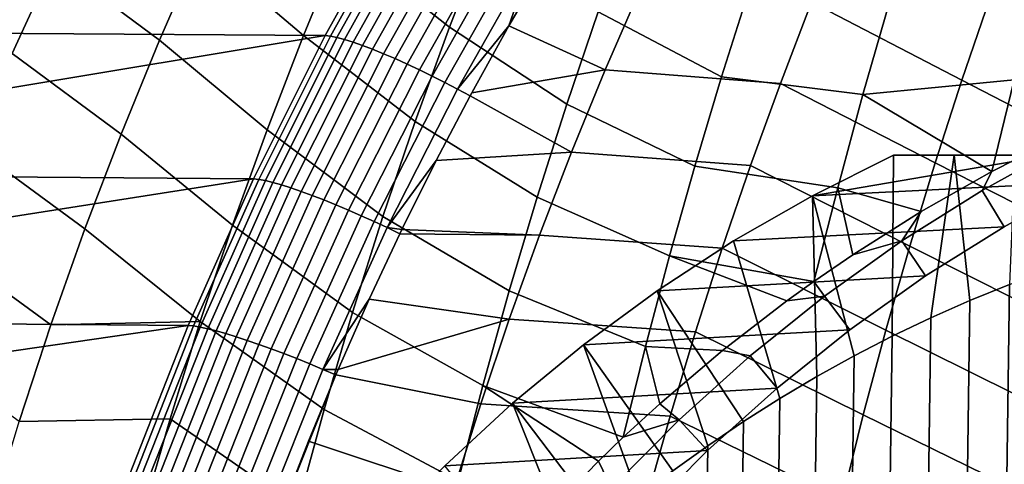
# Model space of a CAD drawing. Header units: metres. Extents: x -365 to 28, y -28 to 28.
# Tile 25 of 256: x -234 to -227, y 9 to 12. Entities that reach past the tile are written whole.
import ezdxf

# ---------------------------------------------------------------- set-up
doc = ezdxf.new("R2010")
doc.units = ezdxf.units.M
doc.layers.add('solid_24_501_103_XXX', color=7, linetype='CONTINUOUS')

msp = doc.modelspace()

# ---------------------------------------------------------------- linework, layer by layer
at = {"layer": 'solid_24_501_103_XXX'}
for points in [[(-232.356384, 13.079275, 135.205032), (-231.665588, 12.478968, 134.780579), (-231.932602, 11.830925, 134.752518), (-232.651596, 12.44318, 135.199127)], [(-231.384979, 13.119194, 134.810669), (-230.668228, 12.535338, 134.377579), (-230.918777, 11.888345, 134.327957), (-231.665588, 12.478968, 134.780579)], [(-234.316971, 12.952332, 136.036926), (-233.664352, 12.343295, 135.63382), (-233.955093, 11.705662, 135.652542), (-234.635391, 12.325809, 136.082458)], [(-232.932571, 11.799019, 135.194), (-233.664352, 12.343295, 135.63382), (-233.358963, 12.972783, 135.614563), (-232.651596, 12.44318, 135.199127)], [(-231.781723, 11.83214, 149.179504), (-231.241806, 12.802989, 149.011429), (-235.907837, 11.984838, 137.594818), (-235.976273, 11.859282, 137.611267)], [(-231.744705, 11.827588, 149.271988), (-231.204666, 12.798217, 149.10466), (-231.241806, 12.802989, 149.011429), (-231.781723, 11.83214, 149.179504)], [(-231.204666, 12.798217, 149.10466), (-231.744705, 11.827588, 149.271988), (-231.699844, 11.818282, 149.360565), (-231.159821, 12.788226, 149.194031)], [(-231.159821, 12.788226, 149.194031), (-231.699844, 11.818282, 149.360565), (-231.647629, 11.804311, 149.444382), (-231.107712, 12.773108, 149.278595)], [(-231.107712, 12.773108, 149.278595), (-231.647629, 11.804311, 149.444382), (-231.588562, 11.785812, 149.522568), (-231.048859, 12.753016, 149.357529)], [(-231.048859, 12.753016, 149.357529), (-231.588562, 11.785812, 149.522568), (-231.523224, 11.762972, 149.594376), (-230.983887, 12.728152, 149.430023)], [(-230.983887, 12.728152, 149.430023), (-231.523224, 11.762972, 149.594376), (-231.452286, 11.736016, 149.659073), (-230.913406, 12.698769, 149.495346)], [(-230.913406, 12.698769, 149.495346), (-231.452286, 11.736016, 149.659073), (-231.376434, 11.705214, 149.716019), (-230.838165, 12.66516, 149.552841)], [(-230.838165, 12.66516, 149.552841), (-231.376434, 11.705214, 149.716019), (-231.296417, 11.67087, 149.764664), (-230.758911, 12.627667, 149.601913)], [(-226.10643, 11.536844, 148.911423), (-225.936325, 12.109694, 148.815186), (-226.962952, 12.65357, 148.984955), (-227.16568, 12.090295, 149.083694)], [(-230.758911, 12.627667, 149.601913), (-231.296417, 11.67087, 149.764664), (-231.213058, 11.633327, 149.804489), (-230.676437, 12.586669, 149.64209)], [(-230.676437, 12.586669, 149.64209), (-231.213058, 11.633327, 149.804489), (-231.127167, 11.592957, 149.835129), (-230.591599, 12.542579, 149.672958)], [(-229.655121, 12.629382, 133.993729), (-228.833466, 12.157479, 133.548172), (-229.029007, 11.543442, 133.46814), (-229.884842, 11.995594, 133.924988)], [(-227.359589, 11.521461, 149.177917), (-227.16568, 12.090295, 149.083694), (-228.175369, 12.622364, 149.250076), (-228.402527, 12.063709, 149.345703)], [(-230.591599, 12.542579, 149.672958), (-231.127167, 11.592957, 149.835129), (-231.039612, 11.550164, 149.856277), (-230.505219, 12.495841, 149.694199)], [(-230.668228, 12.535338, 134.377579), (-229.884842, 11.995594, 133.924988), (-230.103043, 11.355357, 133.860214), (-230.918777, 11.888345, 134.327957)], [(-231.665588, 12.478968, 134.780579), (-230.918777, 11.888345, 134.327957), (-231.156418, 11.23428, 134.281433), (-231.932602, 11.830925, 134.752518)], [(-230.505219, 12.495841, 149.694199), (-231.039612, 11.550164, 149.856277), (-230.951248, 11.505371, 149.867706), (-230.418182, 12.446928, 149.705597)], [(-232.651596, 12.44318, 135.199127), (-231.932602, 11.830925, 134.752518), (-232.185791, 11.175429, 134.726395), (-232.932571, 11.799019, 135.194)], [(-230.418182, 12.446928, 149.705597), (-230.951248, 11.505371, 149.867706), (-230.862946, 11.459026, 149.869324), (-230.33139, 12.396335, 149.707047)], [(-230.33139, 12.396335, 149.707047), (-230.862946, 11.459026, 149.869324), (-230.506348, 11.898063, 149.778732)], [(-230.33139, 12.396335, 149.707047), (-230.506348, 11.898063, 149.778732), (-230.245682, 12.344577, 149.698532)], [(-233.199066, 11.14715, 135.18956), (-233.955093, 11.705662, 135.652542), (-233.664352, 12.343295, 135.63382), (-232.932571, 11.799019, 135.194)], [(-229.836349, 11.592753, 149.669571), (-229.591049, 12.158042, 149.580154), (-230.245682, 12.344577, 149.698532), (-230.506348, 11.898063, 149.778732)], [(-228.619781, 11.499078, 149.436981), (-228.402527, 12.063709, 149.345703), (-229.591049, 12.158042, 149.580154), (-229.836349, 11.592753, 149.669571)], [(-228.833466, 12.157479, 133.548172), (-227.862503, 12.063317, 133.151398), (-228.046341, 11.421096, 133.052856), (-229.029007, 11.543442, 133.46814)], [(-228.046341, 11.421096, 133.052856), (-227.862503, 12.063317, 133.151398), (-226.832367, 12.152693, 132.795914), (-226.995468, 11.522408, 132.684128)], [(-227.54451, 10.947308, 149.267563), (-227.359589, 11.521461, 149.177917), (-228.402527, 12.063709, 149.345703), (-228.619781, 11.499078, 149.436981)], [(-226.268677, 10.959111, 149.00296), (-226.10643, 11.536844, 148.911423), (-227.16568, 12.090295, 149.083694), (-227.359589, 11.521461, 149.177917)], [(-229.884842, 11.995594, 133.924988), (-229.029007, 11.543442, 133.46814), (-229.214661, 10.924037, 133.392593), (-230.103043, 11.355357, 133.860214)], [(-231.781723, 11.83214, 149.179504), (-235.976273, 11.859282, 137.611267), (-236.387695, 11.064384, 137.711365)], [(-230.918777, 11.888345, 134.327957), (-230.103043, 11.355357, 133.860214), (-230.309555, 10.708993, 133.799377), (-231.156418, 11.23428, 134.281433)], [(-230.862946, 11.459026, 149.869324), (-230.775604, 11.411601, 149.861084), (-230.506348, 11.898063, 149.778732)], [(-230.506348, 11.898063, 149.778732), (-230.775604, 11.411601, 149.861084), (-230.763855, 11.433411, 149.857498)], [(-229.836349, 11.592753, 149.669571), (-230.506348, 11.898063, 149.778732), (-230.763855, 11.433411, 149.857498)], [(-232.279114, 10.836343, 149.332748), (-231.781723, 11.83214, 149.179504), (-236.387695, 11.064384, 137.711365), (-236.483673, 10.868053, 137.735016)], [(-232.932571, 11.799019, 135.194), (-232.185791, 11.175429, 134.726395), (-232.42485, 10.51284, 134.702148), (-233.199066, 11.14715, 135.18956)], [(-232.242111, 10.832061, 149.424576), (-231.744705, 11.827588, 149.271988), (-231.781723, 11.83214, 149.179504), (-232.279114, 10.836343, 149.332748)], [(-231.744705, 11.827588, 149.271988), (-232.242111, 10.832061, 149.424576), (-232.197205, 10.823481, 149.512466), (-231.699844, 11.818282, 149.360565)], [(-231.699844, 11.818282, 149.360565), (-232.197205, 10.823481, 149.512466), (-232.144836, 10.810684, 149.595596), (-231.647629, 11.804311, 149.444382)], [(-231.932602, 11.830925, 134.752518), (-231.156418, 11.23428, 134.281433), (-231.380905, 10.573494, 134.237946), (-232.185791, 11.175429, 134.726395)], [(-231.647629, 11.804311, 149.444382), (-232.144836, 10.810684, 149.595596), (-232.085495, 10.793797, 149.673141), (-231.588562, 11.785812, 149.522568)], [(-231.588562, 11.785812, 149.522568), (-232.085495, 10.793797, 149.673141), (-232.019791, 10.772986, 149.744324), (-231.523224, 11.762972, 149.594376)], [(-233.450745, 10.48793, 135.18573), (-234.230865, 11.060227, 135.670609), (-233.955093, 11.705662, 135.652542), (-233.199066, 11.14715, 135.18956)], [(-231.523224, 11.762972, 149.594376), (-232.019791, 10.772986, 149.744324), (-231.948364, 10.748455, 149.808456), (-231.452286, 11.736016, 149.659073)], [(-231.452286, 11.736016, 149.659073), (-231.948364, 10.748455, 149.808456), (-231.871902, 10.720445, 149.864899), (-231.376434, 11.705214, 149.716019)], [(-231.376434, 11.705214, 149.716019), (-231.871902, 10.720445, 149.864899), (-231.791168, 10.68923, 149.913116), (-231.296417, 11.67087, 149.764664)], [(-231.296417, 11.67087, 149.764664), (-231.791168, 10.68923, 149.913116), (-231.706955, 10.655117, 149.952621), (-231.213058, 11.633327, 149.804489)], [(-231.213058, 11.633327, 149.804489), (-231.706955, 10.655117, 149.952621), (-231.620071, 10.618441, 149.983032), (-231.127167, 11.592957, 149.835129)], [(-231.127167, 11.592957, 149.835129), (-231.620071, 10.618441, 149.983032), (-231.531403, 10.579562, 150.004044), (-231.039612, 11.550164, 149.856277)], [(-230.070282, 11.021171, 149.754745), (-229.836349, 11.592753, 149.669571), (-230.763855, 11.433411, 149.857498), (-230.775604, 11.411601, 149.861084)], [(-228.82695, 10.928722, 149.52388), (-228.619781, 11.499078, 149.436981), (-229.836349, 11.592753, 149.669571), (-230.070282, 11.021171, 149.754745)], [(-231.039612, 11.550164, 149.856277), (-231.531403, 10.579562, 150.004044), (-231.441788, 10.538862, 150.015457), (-230.951248, 11.505371, 149.867706)], [(-230.951248, 11.505371, 149.867706), (-231.441788, 10.538862, 150.015457), (-231.352112, 10.49674, 150.017151), (-230.862946, 11.459026, 149.869324)], [(-229.029007, 11.543442, 133.46814), (-228.046341, 11.421096, 133.052856), (-228.220322, 10.773516, 132.960037), (-229.214661, 10.924037, 133.392593)], [(-227.720276, 10.368073, 149.3526), (-227.54451, 10.947308, 149.267563), (-228.619781, 11.499078, 149.436981), (-228.82695, 10.928722, 149.52388)], [(-228.046341, 11.421096, 133.052856), (-226.995468, 11.522408, 132.684128), (-227.150055, 10.887346, 132.578598)], [(-226.422897, 10.376719, 149.089752), (-226.268677, 10.959111, 149.00296), (-227.359589, 11.521461, 149.177917), (-227.54451, 10.947308, 149.267563)], [(-226.995468, 11.522408, 132.684128), (-226.643402, 11.144206, 132.45665), (-227.150055, 10.887346, 132.578598)], [(-230.862946, 11.459026, 149.869324), (-231.352112, 10.49674, 150.017151), (-231.011322, 10.962027, 149.932816), (-230.775604, 11.411601, 149.861084)], [(-230.070282, 11.021171, 149.754745), (-230.775604, 11.411601, 149.861084), (-231.011322, 10.962027, 149.932816)], [(-230.103043, 11.355357, 133.860214), (-229.214661, 10.924037, 133.392593), (-229.390259, 10.299538, 133.321518), (-230.309555, 10.708993, 133.799377)], [(-228.046341, 11.421096, 133.052856), (-227.150055, 10.887346, 132.578598), (-227.641464, 10.608298, 132.696274), (-228.220322, 10.773516, 132.960037)], [(-231.156418, 11.23428, 134.281433), (-230.309555, 10.708993, 133.799377), (-230.504166, 10.05682, 133.742447), (-231.380905, 10.573494, 134.237946)], [(-232.185791, 11.175429, 134.726395), (-231.380905, 10.573494, 134.237946), (-231.591995, 9.906342, 134.197433), (-232.42485, 10.51284, 134.702148)], [(-233.199066, 11.14715, 135.18956), (-232.42485, 10.51284, 134.702148), (-232.649536, 9.84352, 134.679733), (-233.450745, 10.48793, 135.18573)], [(-226.643402, 11.144206, 132.45665), (-226.6436, 11.072093, 132.899567), (-227.218155, 10.754833, 133.108688), (-227.150055, 10.887346, 132.578598)], [(-233.687317, 9.821717, 135.182465), (-234.491364, 10.407331, 135.687973), (-234.230865, 11.060227, 135.670609), (-233.450745, 10.48793, 135.18573)], [(-230.292618, 10.443561, 149.835602), (-230.070282, 11.021171, 149.754745), (-231.011322, 10.962027, 149.932816), (-231.248566, 10.484151, 150.004669)], [(-229.023834, 10.352892, 149.606339), (-228.82695, 10.928722, 149.52388), (-230.070282, 11.021171, 149.754745), (-230.292618, 10.443561, 149.835602)], [(-226.503891, 10.811631, 132.848724), (-227.065842, 10.502689, 133.053253), (-227.218155, 10.754833, 133.108688), (-226.6436, 11.072093, 132.899567)], [(-231.352112, 10.49674, 150.017151), (-231.248566, 10.484151, 150.004669), (-231.011322, 10.962027, 149.932816)], [(-226.746017, 11, 130.982483), (-228.396683, 10.718554, 128.200989), (-226.503891, 10.811631, 132.848724)], [(-226.746017, 11, 130.982483), (-227.833069, 11, 127.99585), (-228.396683, 10.718554, 128.200989)], [(-227.842407, 9.742834, 127.231239), (-228.106857, 9.606584, 127.327499), (-228.396683, 10.718554, 128.200989), (-227.833069, 11, 127.99585)], [(-227.411636, 11, 127.727921), (-227.574417, 9.870803, 127.133705), (-227.842407, 9.742834, 127.231239), (-227.833069, 11, 127.99585)], [(-227.411636, 11, 127.727921), (-227.833069, 11, 127.99585), (-226.746017, 11, 130.982483), (-217.732803, 11, 127.701942)], [(-226.568985, 9.789891, 149.171783), (-226.422897, 10.376719, 149.089752), (-227.54451, 10.947308, 149.267563), (-227.720276, 10.368073, 149.3526)], [(-227.411636, 11, 127.727921), (-227.302994, 9.990441, 127.03492), (-227.574417, 9.870803, 127.133705)], [(-226.990082, 11, 127.471428), (-227.411636, 11, 127.727921), (-217.732803, 11, 127.701942)], [(-226.990082, 11, 127.471428), (-227.028214, 10.101716, 126.934906), (-227.302994, 9.990441, 127.03492), (-227.411636, 11, 127.727921)], [(-229.214661, 10.924037, 133.392593), (-228.220322, 10.773516, 132.960037), (-228.386383, 10.123407, 132.874329), (-229.390259, 10.299538, 133.321518)], [(-227.886734, 9.783998, 149.432968), (-227.720276, 10.368073, 149.3526), (-228.82695, 10.928722, 149.52388), (-229.023834, 10.352892, 149.606339)], [(-227.150055, 10.887346, 132.578598), (-227.218155, 10.754833, 133.108688), (-227.77507, 10.403871, 133.311386), (-227.641464, 10.608298, 132.696274)], [(-232.732727, 9.817696, 149.471313), (-232.279114, 10.836343, 149.332748), (-236.828247, 10.123369, 137.820755), (-236.946548, 9.851586, 137.850494)], [(-232.279114, 10.836343, 149.332748), (-236.483673, 10.868053, 137.735016), (-236.828247, 10.123369, 137.820755)], [(-232.695724, 9.813727, 149.562546), (-232.242111, 10.832061, 149.424576), (-232.279114, 10.836343, 149.332748), (-232.732727, 9.817696, 149.471313)], [(-232.242111, 10.832061, 149.424576), (-232.695724, 9.813727, 149.562546), (-232.650726, 9.805907, 149.649857), (-232.197205, 10.823481, 149.512466)], [(-232.197205, 10.823481, 149.512466), (-232.650726, 9.805907, 149.649857), (-232.598175, 9.794312, 149.732376), (-232.144836, 10.810684, 149.595596)], [(-232.144836, 10.810684, 149.595596), (-232.598175, 9.794312, 149.732376), (-232.538559, 9.779052, 149.809326), (-232.085495, 10.793797, 149.673141)], [(-228.944946, 10.404363, 128.400543), (-227.065842, 10.502689, 133.053253), (-226.503891, 10.811631, 132.848724), (-228.396683, 10.718554, 128.200989)], [(-232.085495, 10.793797, 149.673141), (-232.538559, 9.779052, 149.809326), (-232.472473, 9.760278, 149.879959), (-232.019791, 10.772986, 149.744324)], [(-232.019791, 10.772986, 149.744324), (-232.472473, 9.760278, 149.879959), (-232.400558, 9.738171, 149.943588), (-231.948364, 10.748455, 149.808456)], [(-231.948364, 10.748455, 149.808456), (-232.400558, 9.738171, 149.943588), (-232.323517, 9.712946, 149.999573), (-231.871902, 10.720445, 149.864899)], [(-228.220322, 10.773516, 132.960037), (-228.116165, 10.308444, 132.809708), (-228.386383, 10.123407, 132.874329)], [(-228.220322, 10.773516, 132.960037), (-227.641464, 10.608298, 132.696274), (-228.116165, 10.308444, 132.809708)], [(-227.065842, 10.502689, 133.053253), (-227.610657, 10.160691, 133.251541), (-227.77507, 10.403871, 133.311386), (-227.218155, 10.754833, 133.108688)], [(-231.871902, 10.720445, 149.864899), (-232.323517, 9.712946, 149.999573), (-232.242081, 9.684847, 150.047409), (-231.791168, 10.68923, 149.913116)], [(-231.791168, 10.68923, 149.913116), (-232.242081, 9.684847, 150.047409), (-232.157043, 9.654148, 150.086594), (-231.706955, 10.655117, 149.952621)], [(-230.309555, 10.708993, 133.799377), (-229.390259, 10.299538, 133.321518), (-229.555664, 9.670213, 133.254898), (-230.504166, 10.05682, 133.742447)], [(-228.624237, 9.30971, 127.515808), (-228.944946, 10.404363, 128.400543), (-228.396683, 10.718554, 128.200989), (-228.367523, 9.462189, 127.422371)], [(-228.367523, 9.462189, 127.422371), (-228.396683, 10.718554, 128.200989), (-228.106857, 9.606584, 127.327499)], [(-231.706955, 10.655117, 149.952621), (-232.157043, 9.654148, 150.086594), (-232.069244, 9.621146, 150.11676), (-231.620071, 10.618441, 149.983032)], [(-231.620071, 10.618441, 149.983032), (-232.069244, 9.621146, 150.11676), (-231.979538, 9.586163, 150.137634), (-231.531403, 10.579562, 150.004044)], [(-228.116165, 10.308444, 132.809708), (-227.641464, 10.608298, 132.696274), (-227.77507, 10.403871, 133.311386)], [(-231.531403, 10.579562, 150.004044), (-231.979538, 9.586163, 150.137634), (-231.888779, 9.549536, 150.148987), (-231.441788, 10.538862, 150.015457)], [(-231.441788, 10.538862, 150.015457), (-231.888779, 9.549536, 150.148987), (-231.797852, 9.511622, 150.150711), (-231.352112, 10.49674, 150.017151)], [(-231.380905, 10.573494, 134.237946), (-230.504166, 10.05682, 133.742447), (-230.686707, 9.399158, 133.689377), (-231.591995, 9.906342, 134.197433)], [(-233.450745, 10.48793, 135.18573), (-232.649536, 9.84352, 134.679733), (-233.687317, 9.821717, 135.182465)], [(-232.42485, 10.51284, 134.702148), (-231.591995, 9.906342, 134.197433), (-231.789474, 9.233173, 134.159851), (-232.649536, 9.84352, 134.679733)], [(-231.352112, 10.49674, 150.017151), (-231.797852, 9.511622, 150.150711), (-231.475449, 10.000021, 150.07309), (-231.263275, 10.453629, 150.009125)], [(-231.352112, 10.49674, 150.017151), (-231.263275, 10.453629, 150.009125), (-231.248566, 10.484151, 150.004669)], [(-230.292618, 10.443561, 149.835602), (-231.248566, 10.484151, 150.004669), (-231.263275, 10.453629, 150.009125)], [(-229.475922, 10.058558, 128.593796), (-227.610657, 10.160691, 133.251541), (-227.065842, 10.502689, 133.053253), (-228.944946, 10.404363, 128.400543)], [(-233.908508, 9.14887, 135.179657), (-234.736237, 9.747317, 135.704544), (-234.491364, 10.407331, 135.687973), (-233.687317, 9.821717, 135.182465)], [(-230.503174, 9.860193, 149.912109), (-230.292618, 10.443561, 149.835602), (-231.263275, 10.453629, 150.009125), (-231.475449, 10.000021, 150.07309)], [(-229.210297, 9.771839, 149.684296), (-229.023834, 10.352892, 149.606339), (-230.292618, 10.443561, 149.835602), (-230.503174, 9.860193, 149.912109)], [(-228.624237, 9.30971, 127.515808), (-228.87648, 9.149481, 127.60762), (-229.475922, 10.058558, 128.593796), (-228.944946, 10.404363, 128.400543)], [(-228.386383, 10.123407, 132.874329), (-228.116165, 10.308444, 132.809708), (-227.77507, 10.403871, 133.311386), (-228.312698, 10.020259, 133.507065)], [(-227.610657, 10.160691, 133.251541), (-228.136581, 9.786721, 133.442963), (-228.312698, 10.020259, 133.507065), (-227.77507, 10.403871, 133.311386)], [(-228.043732, 9.195318, 149.508652), (-227.886734, 9.783998, 149.432968), (-229.023834, 10.352892, 149.606339), (-229.210297, 9.771839, 149.684296)], [(-226.706757, 9.198853, 149.248993), (-226.568985, 9.789891, 149.171783), (-227.720276, 10.368073, 149.3526), (-227.886734, 9.783998, 149.432968)], [(-229.390259, 10.299538, 133.321518), (-228.576004, 9.98696, 132.919724), (-229.022751, 9.642399, 133.026993), (-229.555664, 9.670213, 133.254898)], [(-229.390259, 10.299538, 133.321518), (-228.386383, 10.123407, 132.874329), (-228.576004, 9.98696, 132.919724)], [(-227.302994, -9.990441, 127.03492), (-227.028214, 10.101716, 126.934906), (-226.750656, 10.204381, 126.833885), (-227.028214, -10.101716, 126.934906)], [(-229.988342, 9.681938, 128.780304), (-228.136581, 9.786721, 133.442963), (-227.610657, 10.160691, 133.251541), (-229.475922, 10.058558, 128.593796)], [(-228.576004, 9.98696, 132.919724), (-228.386383, 10.123407, 132.874329), (-228.312698, 10.020259, 133.507065)], [(-230.504166, 10.05682, 133.742447), (-229.555664, 9.670213, 133.254898), (-229.711945, 9.039711, 133.193878), (-230.686707, 9.399158, 133.689377)], [(-229.124207, 8.981536, 127.697784), (-229.367325, 8.805925, 127.78627), (-229.988342, 9.681938, 128.780304), (-229.475922, 10.058558, 128.593796)], [(-229.124207, 8.981536, 127.697784), (-229.475922, 10.058558, 128.593796), (-228.87648, 9.149481, 127.60762)], [(-227.574417, -9.870803, 127.133705), (-227.302994, 9.990441, 127.03492), (-227.028214, 10.101716, 126.934906), (-227.302994, -9.990441, 127.03492)], [(-231.797852, 9.511622, 150.150711), (-231.691803, 9.509874, 150.138062), (-231.475449, 10.000021, 150.07309)], [(-230.503174, 9.860193, 149.912109), (-231.475449, 10.000021, 150.07309), (-231.691803, 9.509874, 150.138062)], [(-229.022751, 9.642399, 133.026993), (-228.576004, 9.98696, 132.919724), (-228.312698, 10.020259, 133.507065), (-228.829239, 9.605265, 133.695068)], [(-228.136581, 9.786721, 133.442963), (-228.641968, 9.381967, 133.626907), (-228.829239, 9.605265, 133.695068), (-228.312698, 10.020259, 133.507065)], [(-227.842407, -9.742834, 127.231239), (-227.574417, 9.870803, 127.133705), (-227.302994, 9.990441, 127.03492), (-227.574417, -9.870803, 127.133705)], [(-232.732727, 9.817696, 149.471313), (-236.946548, 9.851586, 137.850494), (-237.228821, 9.163616, 137.922043)], [(-231.591995, 9.906342, 134.197433), (-230.686707, 9.399158, 133.689377), (-230.856964, 8.736326, 133.640137), (-231.789474, 9.233173, 134.159851)], [(-230.701736, 9.271337, 149.984192), (-230.503174, 9.860193, 149.912109), (-231.691803, 9.509874, 150.138062), (-231.707626, 9.472813, 150.142807)], [(-229.386108, 9.185814, 149.757736), (-229.210297, 9.771839, 149.684296), (-230.503174, 9.860193, 149.912109), (-230.701736, 9.271337, 149.984192)], [(-228.106857, -9.606584, 127.327499), (-227.842407, 9.742834, 127.231239), (-227.574417, 9.870803, 127.133705), (-227.842407, -9.742834, 127.231239)], [(-233.141464, 8.778295, 149.595276), (-232.732727, 9.817696, 149.471313), (-237.228821, 9.163616, 137.922043), (-237.363632, 8.812503, 137.956497)], [(-233.908508, 9.14887, 135.179657), (-233.687317, 9.821717, 135.182465), (-232.649536, 9.84352, 134.679733), (-232.859573, 9.16783, 134.659073)], [(-233.104431, 8.774672, 149.685989), (-232.695724, 9.813727, 149.562546), (-232.732727, 9.817696, 149.471313), (-233.141464, 8.778295, 149.595276)], [(-232.695724, 9.813727, 149.562546), (-233.104431, 8.774672, 149.685989), (-233.059326, 8.767642, 149.772781), (-232.650726, 9.805907, 149.649857)], [(-232.650726, 9.805907, 149.649857), (-233.059326, 8.767642, 149.772781), (-233.006577, 8.75727, 149.854797), (-232.598175, 9.794312, 149.732376)], [(-232.598175, 9.794312, 149.732376), (-233.006577, 8.75727, 149.854797), (-232.946686, 8.743654, 149.931229), (-232.538559, 9.779052, 149.809326)], [(-232.649536, 9.84352, 134.679733), (-231.789474, 9.233173, 134.159851), (-231.973114, 8.55434, 134.125137), (-232.859573, 9.16783, 134.659073)], [(-230.480209, 9.276006, 128.959335), (-228.641968, 9.381967, 133.626907), (-228.136581, 9.786721, 133.442963), (-229.988342, 9.681938, 128.780304)], [(-226.836075, 8.603826, 149.32135), (-226.706757, 9.198853, 149.248993), (-227.886734, 9.783998, 149.432968), (-228.043732, 9.195318, 149.508652)], [(-232.538559, 9.779052, 149.809326), (-232.946686, 8.743654, 149.931229), (-232.880234, 8.726926, 150.001373), (-232.472473, 9.760278, 149.879959)], [(-232.472473, 9.760278, 149.879959), (-232.880234, 8.726926, 150.001373), (-232.807846, 8.707246, 150.064545), (-232.400558, 9.738171, 149.943588)], [(-232.400558, 9.738171, 149.943588), (-232.807846, 8.707246, 150.064545), (-232.73024, 8.684804, 150.120132), (-232.323517, 9.712946, 149.999573)], [(-232.323517, 9.712946, 149.999573), (-232.73024, 8.684804, 150.120132), (-232.648148, 8.659816, 150.167587), (-232.242081, 9.684847, 150.047409)], [(-228.191071, 8.602276, 149.57959), (-228.043732, 9.195318, 149.508652), (-229.210297, 9.771839, 149.684296), (-229.386108, 9.185814, 149.757736)], [(-228.367523, -9.462189, 127.422371), (-228.106857, 9.606584, 127.327499), (-227.842407, 9.742834, 127.231239), (-228.106857, -9.606584, 127.327499)], [(-232.242081, 9.684847, 150.047409), (-232.648148, 8.659816, 150.167587), (-232.562378, 8.632522, 150.206482), (-232.157043, 9.654148, 150.086594)], [(-232.157043, 9.654148, 150.086594), (-232.562378, 8.632522, 150.206482), (-232.473724, 8.603184, 150.236435), (-232.069244, 9.621146, 150.11676)], [(-229.605576, 8.622848, 127.872986), (-229.838821, 8.432386, 127.957878), (-230.480209, 9.276006, 128.959335), (-229.988342, 9.681938, 128.780304)], [(-229.605576, 8.622848, 127.872986), (-229.988342, 9.681938, 128.780304), (-229.367325, 8.805925, 127.78627)], [(-229.555664, 9.670213, 133.254898), (-229.45816, 9.2725, 133.132187), (-229.711945, 9.039711, 133.193878)], [(-229.555664, 9.670213, 133.254898), (-229.022751, 9.642399, 133.026993), (-229.45816, 9.2725, 133.132187)], [(-232.069244, 9.621146, 150.11676), (-232.473724, 8.603184, 150.236435), (-232.383057, 8.572083, 150.257141), (-231.979538, 9.586163, 150.137634)], [(-231.979538, 9.586163, 150.137634), (-232.383057, 8.572083, 150.257141), (-232.291245, 8.539521, 150.268417), (-231.888779, 9.549536, 150.148987)], [(-229.022751, 9.642399, 133.026993), (-228.829239, 9.605265, 133.695068), (-229.323212, 9.160094, 133.874863), (-229.45816, 9.2725, 133.132187)], [(-228.641968, 9.381967, 133.626907), (-229.125214, 8.947712, 133.802795), (-229.323212, 9.160094, 133.874863), (-228.829239, 9.605265, 133.695068)], [(-228.624237, -9.30971, 127.515808), (-228.367523, 9.462189, 127.422371), (-228.106857, 9.606584, 127.327499), (-228.367523, -9.462189, 127.422371)], [(-231.888779, 9.549536, 150.148987), (-232.291245, 8.539521, 150.268417), (-232.199188, 8.50581, 150.270142), (-231.797852, 9.511622, 150.150711)], [(-231.797852, 9.511622, 150.150711), (-232.199188, 8.50581, 150.270142), (-232.107727, 8.471298, 150.262314), (-231.707626, 9.472813, 150.142807)], [(-231.797852, 9.511622, 150.150711), (-231.707626, 9.472813, 150.142807), (-231.691803, 9.509874, 150.138062)], [(-231.707626, 9.472813, 150.142807), (-232.107727, 8.471298, 150.262314), (-231.897476, 9.013945, 150.1996)], [(-230.888092, 8.677258, 150.051788), (-230.701736, 9.271337, 149.984192), (-231.707626, 9.472813, 150.142807), (-231.897476, 9.013945, 150.1996)], [(-228.87648, -9.149481, 127.60762), (-228.624237, 9.30971, 127.515808), (-228.367523, 9.462189, 127.422371), (-228.624237, -9.30971, 127.515808)], [(-230.9505, 8.841602, 129.130493), (-229.125214, 8.947712, 133.802795), (-228.641968, 9.381967, 133.626907), (-230.480209, 9.276006, 128.959335)], [(-230.686707, 9.399158, 133.689377), (-229.883072, 8.874956, 133.235657), (-230.297928, 8.446905, 133.337677), (-230.856964, 8.736326, 133.640137)], [(-230.686707, 9.399158, 133.689377), (-229.711945, 9.039711, 133.193878), (-229.883072, 8.874956, 133.235657)], [(-229.124207, -8.981536, 127.697784), (-228.87648, 9.149481, 127.60762), (-228.624237, 9.30971, 127.515808), (-228.87648, -9.149481, 127.60762)], [(-230.066574, 8.234953, 128.040771), (-230.288788, 8.03058, 128.121658), (-230.9505, 8.841602, 129.130493), (-230.480209, 9.276006, 128.959335)], [(-229.551117, 8.595068, 149.826569), (-229.386108, 9.185814, 149.757736), (-230.701736, 9.271337, 149.984192), (-230.888092, 8.677258, 150.051788)], [(-230.066574, 8.234953, 128.040771), (-230.480209, 9.276006, 128.959335), (-229.838821, 8.432386, 127.957878)], [(-229.711945, 9.039711, 133.193878), (-229.45816, 9.2725, 133.132187), (-229.323212, 9.160094, 133.874863)], [(-234.113998, 8.469743, 135.177261), (-233.908508, 9.14887, 135.179657), (-232.859573, 9.16783, 134.659073), (-233.054703, 8.486133, 134.640106)], [(-232.859573, 9.16783, 134.659073), (-231.973114, 8.55434, 134.125137), (-232.142685, 7.870203, 134.093277), (-233.054703, 8.486133, 134.640106)], [(-231.789474, 9.233173, 134.159851), (-230.856964, 8.736326, 133.640137), (-231.014786, 8.068646, 133.594681), (-231.973114, 8.55434, 134.125137)], [(-228.328613, 8.005113, 149.645752), (-228.191071, 8.602276, 149.57959), (-229.386108, 9.185814, 149.757736), (-229.551117, 8.595068, 149.826569)], [(-226.956818, 8.005039, 149.388824), (-226.836075, 8.603826, 149.32135), (-228.043732, 9.195318, 149.508652), (-228.191071, 8.602276, 149.57959)], [(-229.883072, 8.874956, 133.235657), (-229.711945, 9.039711, 133.193878), (-229.323212, 9.160094, 133.874863), (-229.792969, 8.686196, 134.045837)], [(-229.125214, 8.947712, 133.802795), (-229.584839, 8.485294, 133.970093), (-229.792969, 8.686196, 134.045837), (-229.323212, 9.160094, 133.874863)], [(-229.367325, -8.805925, 127.78627), (-229.124207, 8.981536, 127.697784), (-228.87648, 9.149481, 127.60762), (-229.124207, -8.981536, 127.697784)], [(-231.897476, 9.013945, 150.1996), (-232.107727, 8.471298, 150.262314), (-232.092316, 8.512469, 150.257721)], [(-230.888092, 8.677258, 150.051788), (-231.897476, 9.013945, 150.1996), (-232.092316, 8.512469, 150.257721)], [(-229.605576, -8.622848, 127.872986), (-229.367325, 8.805925, 127.78627), (-229.124207, 8.981536, 127.697784), (-229.367325, -8.805925, 127.78627)], [(-231.397446, 8.380316, 129.293182), (-229.584839, 8.485294, 133.970093), (-229.125214, 8.947712, 133.802795), (-230.9505, 8.841602, 129.130493)], [(-229.883072, 8.874956, 133.235657), (-229.792969, 8.686196, 134.045837), (-230.237045, 8.185108, 134.207474), (-230.297928, 8.446905, 133.337677)]]:
    msp.add_3dface(points, dxfattribs=at)

doc.saveas('drawing.dxf')
